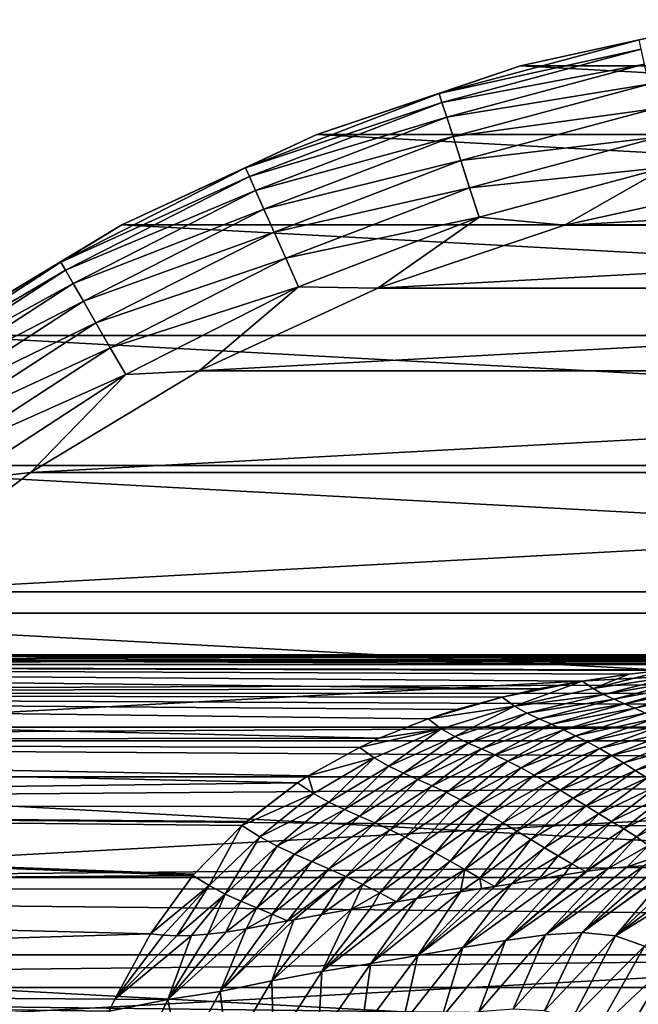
# Model space of a CAD drawing. Header units: metres. Extents: x -139 to 106, y -189 to 40.
# Tile 67 of 256: x -92 to -83, y 15 to 30. Entities that reach past the tile are written whole.
import ezdxf

# ---------------------------------------------------------------- set-up
doc = ezdxf.new("R2010")
doc.units = ezdxf.units.M
doc.layers.add('solid_153_ABGANG1_SW0003', color=7, linetype='CONTINUOUS')

msp = doc.modelspace()

# ---------------------------------------------------------------- linework, layer by layer
at = {"layer": 'solid_153_ABGANG1_SW0003'}
for points in [[(-81.353462, 29.604795, 2.537949), (-81.353523, 29.604784, -5.962051), (-84.525856, 28.906498, -5.962051)], [(-84.525848, 28.9065, 2.537949), (-81.353462, 29.604795, 2.537949), (-84.525856, 28.906498, -5.962051)], [(-84.525856, 28.906498, -5.962051), (-81.353523, 29.604784, -5.962051), (-68.474144, 28.906498, -5.962051)], [(-82.727486, 29.298002, 3.022786), (-81.353462, 29.604795, 2.537949), (-84.525848, 28.9065, 2.537949)], [(-82.727486, 29.298002, 3.022786), (-84.525848, 28.9065, 2.537949), (-85.755844, 28.486555, 3.022786)], [(-82.727486, 29.298002, 3.022786), (-85.755844, 28.486555, 3.022786), (-82.697983, 29.159203, 3.49239)], [(-85.755844, 28.486555, 3.022786), (-85.71199, 28.351601, 3.49239), (-82.697983, 29.159203, 3.49239)], [(-82.697983, 29.159203, 3.49239), (-85.71199, 28.351601, 3.49239), (-82.649979, 28.933376, 3.925242)], [(-87.604141, 27.869303, 2.537949), (-84.525848, 28.9065, 2.537949), (-87.604126, 27.869312, -5.962051)], [(-85.755844, 28.486555, 3.022786), (-84.525848, 28.9065, 2.537949), (-87.604141, 27.869303, 2.537949)], [(-84.525848, 28.9065, 2.537949), (-84.525856, 28.906498, -5.962051), (-87.604126, 27.869312, -5.962051)], [(-87.604126, 27.869312, -5.962051), (-84.525856, 28.906498, -5.962051), (-65.395874, 27.869312, -5.962051)], [(-85.71199, 28.351601, 3.49239), (-85.640648, 28.132027, 3.925242), (-82.649979, 28.933376, 3.925242)], [(-82.649979, 28.933376, 3.925242), (-85.640648, 28.132027, 3.925242), (-82.585327, 28.629213, 4.304675)], [(-84.525856, 28.906498, -5.962051), (-68.474144, 28.906498, -5.962051), (-65.395874, 27.869312, -5.962051)], [(-85.640648, 28.132027, 3.925242), (-85.544556, 27.83629, 4.304675), (-82.585327, 28.629213, 4.304675)], [(-82.585327, 28.629213, 4.304675), (-85.544556, 27.83629, 4.304675), (-82.506516, 28.258432, 4.616078)], [(-85.755844, 28.486555, 3.022786), (-87.604141, 27.869303, 2.537949), (-88.682793, 27.363003, 3.022786)], [(-85.755844, 28.486555, 3.022786), (-88.682793, 27.363003, 3.022786), (-85.71199, 28.351601, 3.49239)], [(-88.682793, 27.363003, 3.022786), (-88.625076, 27.233372, 3.49239), (-85.71199, 28.351601, 3.49239)], [(-85.71199, 28.351601, 3.49239), (-88.625076, 27.233372, 3.49239), (-85.640648, 28.132027, 3.925242)], [(-85.544556, 27.83629, 4.304675), (-85.427422, 27.475777, 4.616078), (-82.506516, 28.258432, 4.616078)], [(-82.506516, 28.258432, 4.616078), (-85.427422, 27.475777, 4.616078), (-82.41658, 27.835304, 4.84746)], [(-88.625076, 27.233372, 3.49239), (-88.531174, 27.022459, 3.925242), (-85.640648, 28.132027, 3.925242)], [(-85.640648, 28.132027, 3.925242), (-88.531174, 27.022459, 3.925242), (-85.544556, 27.83629, 4.304675)], [(-90.552254, 26.505362, 2.537949), (-87.604141, 27.869303, 2.537949), (-90.552223, 26.505377, -5.962051)], [(-88.682793, 27.363003, 3.022786), (-87.604141, 27.869303, 2.537949), (-90.552254, 26.505362, 2.537949)], [(-90.552223, 26.505377, -5.962051), (-87.604126, 27.869312, -5.962051), (-62.447777, 26.505377, -5.962051)], [(-87.604141, 27.869303, 2.537949), (-87.604126, 27.869312, -5.962051), (-90.552223, 26.505377, -5.962051)], [(-87.604126, 27.869312, -5.962051), (-65.395874, 27.869312, -5.962051), (-62.447777, 26.505377, -5.962051)], [(-88.531174, 27.022459, 3.925242), (-88.404694, 26.738386, 4.304675), (-85.544556, 27.83629, 4.304675)], [(-85.544556, 27.83629, 4.304675), (-88.404694, 26.738386, 4.304675), (-85.427422, 27.475777, 4.616078)], [(-85.427422, 27.475777, 4.616078), (-85.293747, 27.064369, 4.84746), (-82.41658, 27.835304, 4.84746)], [(-82.41658, 27.835304, 4.84746), (-85.293747, 27.064369, 4.84746), (-82.318977, 27.376127, 4.989913)], [(-88.404694, 26.738386, 4.304675), (-88.250519, 26.392092, 4.616078), (-85.427422, 27.475777, 4.616078)], [(-85.427422, 27.475777, 4.616078), (-88.250519, 26.392092, 4.616078), (-85.293747, 27.064369, 4.84746)], [(-88.682793, 27.363003, 3.022786), (-90.552254, 26.505362, 2.537949), (-91.476265, 25.939657, 3.022786)], [(-88.682793, 27.363003, 3.022786), (-91.476265, 25.939657, 3.022786), (-88.625076, 27.233372, 3.49239)], [(-85.293747, 27.064369, 4.84746), (-85.148682, 26.617908, 4.989913), (-82.318977, 27.376127, 4.989913)], [(-82.318977, 27.376127, 4.989913), (-85.148682, 26.617908, 4.989913), (-83.859184, 26.497026, 5.037949)], [(-82.318977, 27.376127, 4.989913), (-83.859184, 26.497026, 5.037949), (-80.950325, 27.137512, 5.037949)], [(-91.476265, 25.939657, 3.022786), (-91.405319, 25.816769, 3.49239), (-88.625076, 27.233372, 3.49239)], [(-88.625076, 27.233372, 3.49239), (-91.405319, 25.816769, 3.49239), (-88.531174, 27.022459, 3.925242)], [(-72.049652, 27.137508, 5.037949), (-80.950325, 27.137512, 5.037949), (-83.859184, 26.497026, 5.037949)], [(-69.140793, 26.497019, 5.037949), (-72.049652, 27.137508, 5.037949), (-83.859184, 26.497026, 5.037949)], [(-91.405319, 25.816769, 3.49239), (-91.289879, 25.616827, 3.925242), (-88.531174, 27.022459, 3.925242)], [(-88.531174, 27.022459, 3.925242), (-91.289879, 25.616827, 3.925242), (-88.404694, 26.738386, 4.304675)], [(-88.250519, 26.392092, 4.616078), (-88.07457, 25.996912, 4.84746), (-85.293747, 27.064369, 4.84746)], [(-85.293747, 27.064369, 4.84746), (-88.07457, 25.996912, 4.84746), (-85.148682, 26.617908, 4.989913)], [(-91.289879, 25.616827, 3.925242), (-91.134407, 25.34753, 4.304675), (-88.404694, 26.738386, 4.304675)], [(-88.404694, 26.738386, 4.304675), (-91.134407, 25.34753, 4.304675), (-88.250519, 26.392092, 4.616078)], [(-93.335617, 24.830662, -5.962051), (-90.552223, 26.505377, -5.962051), (-59.664379, 24.830662, -5.962051)], [(-90.552254, 26.505362, 2.537949), (-90.552223, 26.505377, -5.962051), (-93.335617, 24.830662, -5.962051)], [(-93.335609, 24.830671, 2.537949), (-90.552254, 26.505362, 2.537949), (-93.335617, 24.830662, -5.962051)], [(-91.476265, 25.939657, 3.022786), (-90.552254, 26.505362, 2.537949), (-93.335609, 24.830671, 2.537949)], [(-90.552223, 26.505377, -5.962051), (-62.447777, 26.505377, -5.962051), (-59.664379, 24.830662, -5.962051)], [(-88.07457, 25.996912, 4.84746), (-87.883636, 25.56806, 4.989913), (-85.148682, 26.617908, 4.989913)], [(-85.148682, 26.617908, 4.989913), (-87.883636, 25.56806, 4.989913), (-86.681709, 25.545698, 5.037949)], [(-85.148682, 26.617908, 4.989913), (-86.681709, 25.545698, 5.037949), (-83.859184, 26.497026, 5.037949)], [(-91.134407, 25.34753, 4.304675), (-90.94487, 25.019251, 4.616078), (-88.250519, 26.392092, 4.616078)], [(-88.250519, 26.392092, 4.616078), (-90.94487, 25.019251, 4.616078), (-88.07457, 25.996912, 4.84746)], [(-69.140793, 26.497019, 5.037949), (-83.859184, 26.497026, 5.037949), (-86.681709, 25.545698, 5.037949)], [(-66.318268, 25.545689, 5.037949), (-69.140793, 26.497019, 5.037949), (-86.681709, 25.545698, 5.037949)], [(-91.476265, 25.939657, 3.022786), (-93.335609, 24.830671, 2.537949), (-94.105659, 24.232111, 3.022786)], [(-91.476265, 25.939657, 3.022786), (-94.105659, 24.232111, 3.022786), (-91.405319, 25.816769, 3.49239)], [(-90.94487, 25.019251, 4.616078), (-90.728584, 24.644625, 4.84746), (-88.07457, 25.996912, 4.84746)], [(-88.07457, 25.996912, 4.84746), (-90.728584, 24.644625, 4.84746), (-87.883636, 25.56806, 4.989913)], [(-94.105659, 24.232111, 3.022786), (-94.022255, 24.117311, 3.49239), (-91.405319, 25.816769, 3.49239)], [(-91.405319, 25.816769, 3.49239), (-94.022255, 24.117311, 3.49239), (-91.289879, 25.616827, 3.925242)], [(-94.022255, 24.117311, 3.49239), (-93.886551, 23.930532, 3.925242), (-91.289879, 25.616827, 3.925242)], [(-91.289879, 25.616827, 3.925242), (-93.886551, 23.930532, 3.925242), (-91.134407, 25.34753, 4.304675)], [(-90.728584, 24.644625, 4.84746), (-90.493866, 24.238081, 4.989913), (-87.883636, 25.56806, 4.989913)], [(-87.883636, 25.56806, 4.989913), (-90.493866, 24.238081, 4.989913), (-89.384796, 24.294691, 5.037949)], [(-87.883636, 25.56806, 4.989913), (-89.384796, 24.294691, 5.037949), (-86.681709, 25.545698, 5.037949)], [(-66.318268, 25.545689, 5.037949), (-86.681709, 25.545698, 5.037949), (-89.384796, 24.294691, 5.037949)], [(-63.615181, 24.294678, 5.037949), (-66.318268, 25.545689, 5.037949), (-89.384796, 24.294691, 5.037949)], [(-93.886551, 23.930532, 3.925242), (-93.703773, 23.678963, 4.304675), (-91.134407, 25.34753, 4.304675)], [(-91.134407, 25.34753, 4.304675), (-93.703773, 23.678963, 4.304675), (-90.94487, 25.019251, 4.616078)], [(-93.703773, 23.678963, 4.304675), (-93.480965, 23.372292, 4.616078), (-90.94487, 25.019251, 4.616078)], [(-90.94487, 25.019251, 4.616078), (-93.480965, 23.372292, 4.616078), (-90.728584, 24.644625, 4.84746)], [(-95.921646, 22.864807, -5.962051), (-93.335617, 24.830662, -5.962051), (-57.07835, 22.864807, -5.962051)], [(-93.335617, 24.830662, -5.962051), (-59.664379, 24.830662, -5.962051), (-57.07835, 22.864807, -5.962051)], [(-93.480965, 23.372292, 4.616078), (-93.2267, 23.022327, 4.84746), (-90.728584, 24.644625, 4.84746)], [(-90.728584, 24.644625, 4.84746), (-93.2267, 23.022327, 4.84746), (-90.493866, 24.238081, 4.989913)], [(-63.615181, 24.294678, 5.037949), (-89.384796, 24.294691, 5.037949), (-91.936729, 22.758677, 5.037949)], [(-90.493866, 24.238081, 4.989913), (-91.936729, 22.758677, 5.037949), (-89.384796, 24.294691, 5.037949)], [(-61.063248, 22.758661, 5.037949), (-63.615181, 24.294678, 5.037949), (-91.936729, 22.758677, 5.037949)], [(-93.2267, 23.022327, 4.84746), (-92.950775, 22.642546, 4.989913), (-90.493866, 24.238081, 4.989913)], [(-90.493866, 24.238081, 4.989913), (-92.950775, 22.642546, 4.989913), (-91.936729, 22.758677, 5.037949)], [(-98.27993, 20.630913, -5.962051), (-95.921646, 22.864807, -5.962051), (-54.72007, 20.630913, -5.962051)], [(-95.921646, 22.864807, -5.962051), (-57.07835, 22.864807, -5.962051), (-54.72007, 20.630913, -5.962051)], [(-61.063248, 22.758661, 5.037949), (-91.936729, 22.758677, 5.037949), (-94.307564, 20.955683, 5.037949)], [(-92.950775, 22.642546, 4.989913), (-94.307564, 20.955683, 5.037949), (-91.936729, 22.758677, 5.037949)], [(-58.692417, 20.955666, 5.037949), (-61.063248, 22.758661, 5.037949), (-94.307564, 20.955683, 5.037949)], [(-58.692417, 20.955666, 5.037949), (-94.307564, 20.955683, 5.037949), (-96.469521, 18.906826, 5.037949)], [(-56.530457, 18.906807, 5.037949), (-58.692417, 20.955666, 5.037949), (-96.469521, 18.906826, 5.037949)], [(-100.382797, 18.155224, -5.962051), (-98.27993, 20.630913, -5.962051), (-52.617207, 18.155224, -5.962051)], [(-98.27993, 20.630913, -5.962051), (-54.72007, 20.630913, -5.962051), (-52.617207, 18.155224, -5.962051)], [(-116.999969, 19.854172, 78.473495), (-47.66711, 19.999994, 76.062981), (-62.083179, 19.999994, 76.062943)], [(-47.66711, 19.964281, 77.257454), (-47.66711, 19.999994, 76.062981), (-116.999969, 19.854172, 78.473495)], [(-116.999969, 19.854172, 78.473495), (-62.083179, 19.999994, 76.062943), (-76.500114, 19.999994, 76.063034)], [(-116.999969, 19.999994, 76.062767), (-76.500114, 19.999994, 76.063034), (-78.09391, 19.988132, 75.374069)], [(-116.999969, 19.999994, 76.062767), (-116.999969, 19.854172, 78.473495), (-76.500114, 19.999994, 76.063034)], [(-116.999969, 19.999994, 76.062767), (-78.09391, 19.988132, 75.374069), (-79.270912, 19.961172, 74.81723)], [(-116.999969, 19.999994, 76.062767), (-79.270912, 19.961172, 74.81723), (-79.493187, 19.95392, 74.706001)], [(-116.999969, 19.999994, 76.062767), (-79.493187, 19.95392, 74.706001), (-80.940079, 19.885185, 73.922867)], [(-116.999969, 19.999994, 76.062767), (-80.940079, 19.885185, 73.922867), (-81.287941, 19.861908, 73.716621)], [(-116.999969, 19.854172, 73.652031), (-116.999969, 19.999994, 76.062767), (-81.287941, 19.861908, 73.716621)], [(-47.66711, 19.856104, 78.457535), (-47.66711, 19.964281, 77.257454), (-116.999969, 19.854172, 78.473495)], [(-116.999969, 19.854172, 73.652031), (-81.287941, 19.861908, 73.716621), (-82.304886, 19.773722, 73.06282)], [(-47.66711, 19.674835, 79.65451), (-47.66711, 19.856104, 78.457535), (-116.999969, 19.854172, 78.473495)], [(-116.999969, 19.854172, 73.652031), (-82.304886, 19.773722, 73.06282), (-82.88195, 19.70742, 72.654343)], [(-116.999969, 19.854172, 73.652031), (-82.88195, 19.70742, 72.654343), (-83.592972, 19.605242, 72.108742)], [(-116.999969, 19.854172, 73.652031), (-83.592972, 19.605242, 72.108742), (-84.254639, 19.485229, 71.554375)], [(-116.999969, 19.418831, 71.276451), (-116.999969, 19.854172, 73.652031), (-84.254639, 19.485229, 71.554375)], [(-47.66711, 19.674835, 79.65451), (-116.999969, 19.854172, 78.473495), (-116.999969, 19.418831, 80.849075)], [(-47.66711, 19.42107, 80.839981), (-47.66711, 19.674835, 79.65451), (-116.999969, 19.418831, 80.849075)], [(-83.425232, 19.492002, 71.485916), (-83.592972, 19.605242, 72.108742), (-82.88195, 19.70742, 72.654343)], [(-83.425232, 19.492002, 71.485916), (-82.304886, 19.773722, 73.06282), (-82.152893, 19.686094, 72.403473)], [(-83.425232, 19.492002, 71.485916), (-82.88195, 19.70742, 72.654343), (-82.304886, 19.773722, 73.06282)], [(-83.266693, 19.403187, 70.851601), (-83.425232, 19.492002, 71.485916), (-82.152893, 19.686094, 72.403473)], [(-83.266693, 19.403187, 70.851601), (-82.152893, 19.686094, 72.403473), (-82.022797, 19.616837, 71.724045)], [(-84.801949, 19.363527, 71.057411), (-84.254639, 19.485229, 71.554375), (-83.592972, 19.605242, 72.108742)], [(-84.614403, 19.227663, 70.470345), (-84.801949, 19.363527, 71.057411), (-83.592972, 19.605242, 72.108742)], [(-84.614403, 19.227663, 70.470345), (-83.592972, 19.605242, 72.108742), (-83.425232, 19.492002, 71.485916)], [(-83.108894, 19.329605, 70.212791), (-83.266693, 19.403187, 70.851601), (-82.022797, 19.616837, 71.724045)], [(-83.108894, 19.329605, 70.212791), (-82.022797, 19.616837, 71.724045), (-81.893295, 19.560175, 71.04158)], [(-82.951851, 19.262575, 69.570244), (-83.108894, 19.329605, 70.212791), (-81.893295, 19.560175, 71.04158)], [(-82.951851, 19.262575, 69.570244), (-81.893295, 19.560175, 71.04158), (-81.764412, 19.508404, 70.356422)], [(-82.795578, 19.193621, 68.924706), (-82.951851, 19.262575, 69.570244), (-81.764412, 19.508404, 70.356422)], [(-82.795578, 19.193621, 68.924706), (-81.764412, 19.508404, 70.356422), (-81.636192, 19.454031, 69.668915)], [(-116.999969, 19.418831, 71.276451), (-84.254639, 19.485229, 71.554375), (-84.801949, 19.363527, 71.057411)], [(-47.66711, 19.096302, 82.006752), (-47.66711, 19.42107, 80.839981), (-116.999969, 19.418831, 80.849075)], [(-116.999969, 19.418831, 71.276451), (-84.801949, 19.363527, 71.057411), (-85.493858, 19.17415, 70.374908)], [(-116.999969, 19.418831, 71.276451), (-85.493858, 19.17415, 70.374908), (-85.92231, 19.033472, 69.920563)], [(-116.999969, 19.418831, 71.276451), (-85.92231, 19.033472, 69.920563), (-86.663452, 18.739361, 69.074478)], [(-116.999969, 18.700319, 68.970673), (-116.999969, 19.418831, 71.276451), (-86.663452, 18.739361, 69.074478)], [(-47.66711, 19.096302, 82.006752), (-116.999969, 19.418831, 80.849075), (-116.999969, 18.700319, 83.154861)], [(-85.92231, 19.033472, 69.920563), (-84.801949, 19.363527, 71.057411), (-84.614403, 19.227663, 70.470345)], [(-85.92231, 19.033472, 69.920563), (-85.493858, 19.17415, 70.374908), (-84.801949, 19.363527, 71.057411)], [(-84.614403, 19.227663, 70.470345), (-83.425232, 19.492002, 71.485916), (-83.266693, 19.403187, 70.851601)], [(-84.427696, 19.121075, 69.877739), (-84.614403, 19.227663, 70.470345), (-83.266693, 19.403187, 70.851601)], [(-84.427696, 19.121075, 69.877739), (-83.266693, 19.403187, 70.851601), (-83.108894, 19.329605, 70.212791)], [(-82.64006, 19.118708, 68.276611), (-82.795578, 19.193621, 68.924706), (-81.636192, 19.454031, 69.668915)], [(-85.722908, 18.885023, 69.400261), (-85.92231, 19.033472, 69.920563), (-84.614403, 19.227663, 70.470345)], [(-85.518875, 18.76722, 68.876595), (-85.722908, 18.885023, 69.400261), (-84.614403, 19.227663, 70.470345)], [(-85.518875, 18.76722, 68.876595), (-84.614403, 19.227663, 70.470345), (-84.427696, 19.121075, 69.877739)], [(-84.241966, 19.032177, 69.278717), (-84.427696, 19.121075, 69.877739), (-83.108894, 19.329605, 70.212791)], [(-84.241966, 19.032177, 69.278717), (-83.108894, 19.329605, 70.212791), (-82.951851, 19.262575, 69.570244)], [(-84.05719, 18.951078, 68.674652), (-84.241966, 19.032177, 69.278717), (-82.951851, 19.262575, 69.570244)], [(-84.05719, 18.951078, 68.674652), (-82.951851, 19.262575, 69.570244), (-82.795578, 19.193621, 68.924706)], [(-47.66711, 18.702213, 83.149872), (-47.66711, 19.096302, 82.006752), (-116.999969, 18.700319, 83.154861)], [(-85.316078, 18.668339, 68.344803), (-85.518875, 18.76722, 68.876595), (-84.427696, 19.121075, 69.877739)], [(-85.316078, 18.668339, 68.344803), (-84.427696, 19.121075, 69.877739), (-84.241966, 19.032177, 69.278717)], [(-83.873337, 18.868166, 68.066864), (-84.05719, 18.951078, 68.674652), (-82.795578, 19.193621, 68.924706)], [(-83.873337, 18.868166, 68.066864), (-82.795578, 19.193621, 68.924706), (-82.64006, 19.118708, 68.276611)], [(-83.690353, 18.779011, 67.456078), (-83.873337, 18.868166, 68.066864), (-82.64006, 19.118708, 68.276611)], [(-83.690353, 18.779011, 67.456078), (-82.64006, 19.118708, 68.276611), (-82.485268, 19.038084, 67.626106)], [(-56.530457, 18.906807, 5.037949), (-96.469521, 18.906826, 5.037949), (-98.397163, 16.63623, 5.037949)], [(-54.602818, 16.636209, 5.037949), (-56.530457, 18.906807, 5.037949), (-98.397163, 16.63623, 5.037949)], [(-86.663452, 18.739361, 69.074478), (-85.92231, 19.033472, 69.920563), (-85.722908, 18.885023, 69.400261)], [(-85.114403, 18.578711, 67.80674), (-85.316078, 18.668339, 68.344803), (-84.241966, 19.032177, 69.278717)], [(-85.114403, 18.578711, 67.80674), (-84.241966, 19.032177, 69.278717), (-84.05719, 18.951078, 68.674652)], [(-84.913742, 18.488754, 67.264282), (-85.114403, 18.578711, 67.80674), (-84.05719, 18.951078, 68.674652)], [(-84.913742, 18.488754, 67.264282), (-84.05719, 18.951078, 68.674652), (-83.873337, 18.868166, 68.066864)], [(-83.508202, 18.683874, 66.842453), (-83.690353, 18.779011, 67.456078), (-82.485268, 19.038084, 67.626106)], [(-83.508202, 18.683874, 66.842453), (-82.485268, 19.038084, 67.626106), (-82.331177, 18.952171, 66.97332)], [(-83.326843, 18.583185, 66.226158), (-83.508202, 18.683874, 66.842453), (-82.331177, 18.952171, 66.97332)], [(-83.326843, 18.583185, 66.226158), (-82.331177, 18.952171, 66.97332), (-82.177742, 18.861389, 66.318382)], [(-86.959366, 18.601179, 68.714577), (-86.663452, 18.739361, 69.074478), (-85.722908, 18.885023, 69.400261)], [(-86.736168, 18.445501, 68.265274), (-86.959366, 18.601179, 68.714577), (-85.722908, 18.885023, 69.400261)], [(-86.515221, 18.318901, 67.801651), (-86.736168, 18.445501, 68.265274), (-85.722908, 18.885023, 69.400261)], [(-86.515221, 18.318901, 67.801651), (-85.722908, 18.885023, 69.400261), (-85.518875, 18.76722, 68.876595)], [(-86.295891, 18.212204, 67.32785), (-86.515221, 18.318901, 67.801651), (-85.518875, 18.76722, 68.876595)], [(-86.295891, 18.212204, 67.32785), (-85.518875, 18.76722, 68.876595), (-85.316078, 18.668339, 68.344803)], [(-84.714005, 18.392946, 66.718597), (-84.913742, 18.488754, 67.264282), (-83.873337, 18.868166, 68.066864)], [(-84.714005, 18.392946, 66.718597), (-83.873337, 18.868166, 68.066864), (-83.690353, 18.779011, 67.456078)], [(-84.515144, 18.291309, 66.169899), (-84.714005, 18.392946, 66.718597), (-83.690353, 18.779011, 67.456078)], [(-84.515144, 18.291309, 66.169899), (-83.690353, 18.779011, 67.456078), (-83.508202, 18.683874, 66.842453)], [(-83.146233, 18.477373, 65.607338), (-83.326843, 18.583185, 66.226158), (-82.177742, 18.861389, 66.318382)], [(-83.146233, 18.477373, 65.607338), (-82.177742, 18.861389, 66.318382), (-82.024963, 18.766411, 65.661263)], [(-82.96637, 18.367224, 64.985931), (-83.146233, 18.477373, 65.607338), (-82.024963, 18.766411, 65.661263)], [(-82.96637, 18.367224, 64.985931), (-82.024963, 18.766411, 65.661263), (-81.872986, 18.668829, 65.001312)], [(-116.999969, 18.700319, 68.970673), (-86.663452, 18.739361, 69.074478), (-86.959366, 18.601179, 68.714577)], [(-47.66711, 18.240492, 84.265465), (-47.66711, 18.702213, 83.149872), (-116.999969, 18.700319, 83.154861)], [(-116.999969, 18.700319, 68.970673), (-86.959366, 18.601179, 68.714577), (-87.734787, 18.170904, 67.707047)], [(-116.999969, 18.700319, 68.970673), (-87.734787, 18.170904, 67.707047), (-87.896988, 18.066349, 67.48333)], [(-116.999969, 17.709116, 66.768303), (-116.999969, 18.700319, 68.970673), (-87.896988, 18.066349, 67.48333)], [(-47.66711, 18.240492, 84.265465), (-116.999969, 18.700319, 83.154861), (-116.999969, 17.709116, 85.357224)], [(-86.07795, 18.115732, 66.846352), (-86.295891, 18.212204, 67.32785), (-85.316078, 18.668339, 68.344803)], [(-86.07795, 18.115732, 66.846352), (-85.316078, 18.668339, 68.344803), (-85.114403, 18.578711, 67.80674)], [(-84.317108, 18.184263, 65.618362), (-84.515144, 18.291309, 66.169899), (-83.508202, 18.683874, 66.842453)], [(-84.317108, 18.184263, 65.618362), (-83.508202, 18.683874, 66.842453), (-83.326843, 18.583185, 66.226158)], [(-82.787437, 18.254622, 64.361191), (-82.96637, 18.367224, 64.985931), (-81.872986, 18.668829, 65.001312)], [(-82.787437, 18.254622, 64.361191), (-81.872986, 18.668829, 65.001312), (-81.721947, 18.570448, 64.337753)], [(-87.734787, 18.170904, 67.707047), (-86.959366, 18.601179, 68.714577), (-86.736168, 18.445501, 68.265274)], [(-85.86116, 18.019844, 66.35965), (-86.07795, 18.115732, 66.846352), (-85.114403, 18.578711, 67.80674)], [(-85.86116, 18.019844, 66.35965), (-85.114403, 18.578711, 67.80674), (-84.913742, 18.488754, 67.264282)], [(-85.645363, 17.918358, 65.869408), (-85.86116, 18.019844, 66.35965), (-84.913742, 18.488754, 67.264282)], [(-85.645363, 17.918358, 65.869408), (-84.913742, 18.488754, 67.264282), (-84.714005, 18.392946, 66.718597)], [(-84.119858, 18.072231, 65.06414), (-84.317108, 18.184263, 65.618362), (-83.326843, 18.583185, 66.226158)], [(-84.119858, 18.072231, 65.06414), (-83.326843, 18.583185, 66.226158), (-83.146233, 18.477373, 65.607338)], [(-83.923347, 17.955757, 64.507324), (-84.119858, 18.072231, 65.06414), (-83.146233, 18.477373, 65.607338)], [(-83.923347, 17.955757, 64.507324), (-83.146233, 18.477373, 65.607338), (-82.96637, 18.367224, 64.985931)], [(-82.609619, 18.141661, 63.732243), (-82.787437, 18.254622, 64.361191), (-81.721947, 18.570448, 64.337753)], [(-87.657028, 17.905008, 67.097107), (-87.734787, 18.170904, 67.707047), (-86.736168, 18.445501, 68.265274)], [(-87.421646, 17.772718, 66.692024), (-87.657028, 17.905008, 67.097107), (-86.736168, 18.445501, 68.265274)], [(-87.421646, 17.772718, 66.692024), (-86.736168, 18.445501, 68.265274), (-86.515221, 18.318901, 67.801651)], [(-87.188324, 17.660793, 66.274689), (-87.421646, 17.772718, 66.692024), (-86.515221, 18.318901, 67.801651)], [(-87.188324, 17.660793, 66.274689), (-86.515221, 18.318901, 67.801651), (-86.295891, 18.212204, 67.32785)], [(-85.430481, 17.811111, 65.375954), (-85.645363, 17.918358, 65.869408), (-84.714005, 18.392946, 66.718597)], [(-85.430481, 17.811111, 65.375954), (-84.714005, 18.392946, 66.718597), (-84.515144, 18.291309, 66.169899)], [(-83.72773, 17.83639, 63.94735), (-83.923347, 17.955757, 64.507324), (-82.96637, 18.367224, 64.985931)], [(-83.72773, 17.83639, 63.94735), (-82.96637, 18.367224, 64.985931), (-82.787437, 18.254622, 64.361191)], [(-47.66711, 17.71257, 85.350639), (-47.66711, 18.240492, 84.265465), (-116.999969, 17.709116, 85.357224)], [(-87.657028, 17.905008, 67.097107), (-87.896988, 18.066349, 67.48333), (-87.734787, 18.170904, 67.707047)], [(-86.956688, 17.55975, 65.848183), (-87.188324, 17.660793, 66.274689), (-86.295891, 18.212204, 67.32785)], [(-86.956688, 17.55975, 65.848183), (-86.295891, 18.212204, 67.32785), (-86.07795, 18.115732, 66.846352)], [(-85.216484, 17.698542, 64.879456), (-85.430481, 17.811111, 65.375954), (-84.515144, 18.291309, 66.169899)], [(-85.216484, 17.698542, 64.879456), (-84.515144, 18.291309, 66.169899), (-84.317108, 18.184263, 65.618362)], [(-85.003296, 17.581081, 64.380089), (-85.216484, 17.698542, 64.879456), (-84.317108, 18.184263, 65.618362)], [(-85.003296, 17.581081, 64.380089), (-84.317108, 18.184263, 65.618362), (-84.119858, 18.072231, 65.06414)], [(-83.533218, 17.716175, 63.383377), (-83.72773, 17.83639, 63.94735), (-82.787437, 18.254622, 64.361191)], [(-83.533218, 17.716175, 63.383377), (-82.787437, 18.254622, 64.361191), (-82.609619, 18.141661, 63.732243)], [(-116.999969, 17.709116, 66.768303), (-87.896988, 18.066349, 67.48333), (-88.666748, 17.483719, 66.350952)], [(-102.205688, 15.466664, -5.962051), (-100.382797, 18.155224, -5.962051), (-50.794312, 15.466664, -5.962051)], [(-100.382797, 18.155224, -5.962051), (-52.617207, 18.155224, -5.962051), (-50.794312, 15.466664, -5.962051)], [(-88.736656, 17.422569, 66.241676), (-87.896988, 18.066349, 67.48333), (-87.657028, 17.905008, 67.097107)], [(-88.736656, 17.422569, 66.241676), (-88.666748, 17.483719, 66.350952), (-87.896988, 18.066349, 67.48333)], [(-86.726372, 17.460115, 65.415573), (-86.956688, 17.55975, 65.848183), (-86.07795, 18.115732, 66.846352)], [(-86.726372, 17.460115, 65.415573), (-86.07795, 18.115732, 66.846352), (-85.86116, 18.019844, 66.35965)], [(-86.497093, 17.355238, 64.979118), (-86.726372, 17.460115, 65.415573), (-85.86116, 18.019844, 66.35965)], [(-86.497093, 17.355238, 64.979118), (-85.86116, 18.019844, 66.35965), (-85.645363, 17.918358, 65.869408)], [(-84.790886, 17.459225, 63.877991), (-85.003296, 17.581081, 64.380089), (-84.119858, 18.072231, 65.06414)], [(-84.790886, 17.459225, 63.877991), (-84.119858, 18.072231, 65.06414), (-83.923347, 17.955757, 64.507324)], [(-83.340034, 17.59716, 62.814537), (-83.533218, 17.716175, 63.383377), (-82.609619, 18.141661, 63.732243)], [(-83.340034, 17.59716, 62.814537), (-82.609619, 18.141661, 63.732243), (-82.433128, 18.030436, 63.098217)], [(-83.148399, 17.481386, 62.239979), (-83.340034, 17.59716, 62.814537), (-82.433128, 18.030436, 63.098217)], [(-83.148399, 17.481386, 62.239979), (-82.433128, 18.030436, 63.098217), (-82.258171, 17.922577, 62.458366)], [(-88.467453, 17.248995, 65.888596), (-88.736656, 17.422569, 66.241676), (-87.657028, 17.905008, 67.097107)], [(-88.467453, 17.248995, 65.888596), (-87.657028, 17.905008, 67.097107), (-87.421646, 17.772718, 66.692024)], [(-86.268768, 17.244724, 64.539253), (-86.497093, 17.355238, 64.979118), (-85.645363, 17.918358, 65.869408)], [(-86.268768, 17.244724, 64.539253), (-85.645363, 17.918358, 65.869408), (-85.430481, 17.811111, 65.375954)], [(-84.579369, 17.334299, 63.372746), (-84.790886, 17.459225, 63.877991), (-83.923347, 17.955757, 64.507324)], [(-84.579369, 17.334299, 63.372746), (-83.923347, 17.955757, 64.507324), (-83.72773, 17.83639, 63.94735)], [(-82.958618, 17.368355, 61.659538), (-83.148399, 17.481386, 62.239979), (-82.258171, 17.922577, 62.458366)], [(-82.958618, 17.368355, 61.659538), (-82.258171, 17.922577, 62.458366), (-82.085152, 17.813499, 61.813702)], [(-88.20266, 17.107416, 65.513809), (-88.467453, 17.248995, 65.888596), (-87.421646, 17.772718, 66.692024)], [(-88.20266, 17.107416, 65.513809), (-87.421646, 17.772718, 66.692024), (-87.188324, 17.660793, 66.274689)], [(-86.041336, 17.129025, 64.096146), (-86.268768, 17.244724, 64.539253), (-85.430481, 17.811111, 65.375954)], [(-86.041336, 17.129025, 64.096146), (-85.430481, 17.811111, 65.375954), (-85.216484, 17.698542, 64.879456)], [(-84.36898, 17.208317, 62.863487), (-84.579369, 17.334299, 63.372746), (-83.72773, 17.83639, 63.94735)], [(-84.36898, 17.208317, 62.863487), (-83.72773, 17.83639, 63.94735), (-83.533218, 17.716175, 63.383377)], [(-84.159966, 17.083309, 62.349331), (-84.36898, 17.208317, 62.863487), (-83.533218, 17.716175, 63.383377)], [(-84.159966, 17.083309, 62.349331), (-83.533218, 17.716175, 63.383377), (-83.340034, 17.59716, 62.814537)], [(-82.771217, 17.250891, 61.074776), (-82.958618, 17.368355, 61.659538), (-82.085152, 17.813499, 61.813702)], [(-82.771217, 17.250891, 61.074776), (-82.085152, 17.813499, 61.813702), (-81.914543, 17.691946, 61.166355)], [(-47.66711, 17.119562, 86.403), (-47.66711, 17.71257, 85.350639), (-116.999969, 17.709116, 85.357224)], [(-116.999969, 17.709116, 66.768303), (-88.666748, 17.483719, 66.350952), (-88.736656, 17.422569, 66.241676)], [(-116.999969, 17.709116, 66.768303), (-88.736656, 17.422569, 66.241676), (-89.45826, 16.687263, 65.038475)], [(-116.999969, 17.709116, 66.768303), (-89.45826, 16.687263, 65.038475), (-89.47905, 16.66279, 65.001518)], [(-116.999969, 16.459673, 64.701477), (-116.999969, 17.709116, 66.768303), (-89.47905, 16.66279, 65.001518)], [(-47.66711, 17.119562, 86.403), (-116.999969, 17.709116, 85.357224), (-116.999969, 16.459673, 87.424057)], [(-87.940613, 16.987291, 65.123405), (-88.20266, 17.107416, 65.513809), (-87.188324, 17.660793, 66.274689)], [(-87.940613, 16.987291, 65.123405), (-87.188324, 17.660793, 66.274689), (-86.956688, 17.55975, 65.848183)], [(-85.814751, 17.008593, 63.649975), (-86.041336, 17.129025, 64.096146), (-85.216484, 17.698542, 64.879456)], [(-85.814751, 17.008593, 63.649975), (-85.216484, 17.698542, 64.879456), (-85.003296, 17.581081, 64.380089)], [(-85.588959, 16.883894, 63.200916), (-85.814751, 17.008593, 63.649975), (-85.003296, 17.581081, 64.380089)], [(-85.588959, 16.883894, 63.200916), (-85.003296, 17.581081, 64.380089), (-84.790886, 17.459225, 63.877991)], [(-83.952583, 16.961304, 61.829395), (-84.159966, 17.083309, 62.349331), (-83.340034, 17.59716, 62.814537)], [(-83.952583, 16.961304, 61.829395), (-83.340034, 17.59716, 62.814537), (-83.148399, 17.481386, 62.239979)], [(-82.586723, 17.120056, 60.487392), (-82.771217, 17.250891, 61.074776), (-81.914543, 17.691946, 61.166355)], [(-89.47905, 16.66279, 65.001518), (-89.45826, 16.687263, 65.038475), (-88.736656, 17.422569, 66.241676)], [(-89.233681, 16.512203, 64.744873), (-89.47905, 16.66279, 65.001518), (-88.736656, 17.422569, 66.241676)], [(-89.233681, 16.512203, 64.744873), (-88.736656, 17.422569, 66.241676), (-88.467453, 17.248995, 65.888596)], [(-87.680702, 16.877581, 64.721794), (-87.940613, 16.987291, 65.123405), (-86.956688, 17.55975, 65.848183)], [(-87.680702, 16.877581, 64.721794), (-86.956688, 17.55975, 65.848183), (-86.726372, 17.460115, 65.415573)], [(-87.422318, 16.767403, 64.313332), (-87.680702, 16.877581, 64.721794), (-86.726372, 17.460115, 65.415573)], [(-87.422318, 16.767403, 64.313332), (-86.726372, 17.460115, 65.415573), (-86.497093, 17.355238, 64.979118)], [(-85.364037, 16.756037, 62.74868), (-85.588959, 16.883894, 63.200916), (-84.790886, 17.459225, 63.877991)], [(-85.364037, 16.756037, 62.74868), (-84.790886, 17.459225, 63.877991), (-84.579369, 17.334299, 63.372746)], [(-83.747101, 16.843323, 61.303066), (-83.952583, 16.961304, 61.829395), (-83.148399, 17.481386, 62.239979)], [(-83.747101, 16.843323, 61.303066), (-83.148399, 17.481386, 62.239979), (-82.958618, 17.368355, 61.659538)], [(-87.165092, 16.65098, 63.900501), (-87.422318, 16.767403, 64.313332), (-86.497093, 17.355238, 64.979118)], [(-87.165092, 16.65098, 63.900501), (-86.497093, 17.355238, 64.979118), (-86.268768, 17.244724, 64.539253)], [(-85.140236, 16.626942, 62.2924), (-85.364037, 16.756037, 62.74868), (-84.579369, 17.334299, 63.372746)], [(-85.140236, 16.626942, 62.2924), (-84.579369, 17.334299, 63.372746), (-84.36898, 17.208317, 62.863487)], [(-83.543037, 16.724642, 60.770504), (-83.747101, 16.843323, 61.303066), (-82.958618, 17.368355, 61.659538)], [(-83.543037, 16.724642, 60.770504), (-82.958618, 17.368355, 61.659538), (-82.771217, 17.250891, 61.074776)], [(-88.991585, 16.385017, 64.470543), (-89.233681, 16.512203, 64.744873), (-88.467453, 17.248995, 65.888596)], [(-88.991585, 16.385017, 64.470543), (-88.467453, 17.248995, 65.888596), (-88.20266, 17.107416, 65.513809)], [(-86.908943, 16.528547, 63.483631), (-87.165092, 16.65098, 63.900501), (-86.268768, 17.244724, 64.539253)], [(-86.908943, 16.528547, 63.483631), (-86.268768, 17.244724, 64.539253), (-86.041336, 17.129025, 64.096146)], [(-86.653778, 16.400684, 63.062916), (-86.908943, 16.528547, 63.483631), (-86.041336, 17.129025, 64.096146)], [(-86.653778, 16.400684, 63.062916), (-86.041336, 17.129025, 64.096146), (-85.814751, 17.008593, 63.649975)], [(-84.913742, 16.498825, 61.827713), (-85.140236, 16.626942, 62.2924), (-84.36898, 17.208317, 62.863487)], [(-84.913742, 16.498825, 61.827713), (-84.36898, 17.208317, 62.863487), (-84.159966, 17.083309, 62.349331)], [(-83.51368, 16.729038, 60.743416), (-83.543037, 16.724642, 60.770504), (-82.771217, 17.250891, 61.074776)], [(-83.196304, 16.771654, 60.436691), (-83.51368, 16.729038, 60.743416), (-82.771217, 17.250891, 61.074776)], [(-83.196304, 16.771654, 60.436691), (-82.771217, 17.250891, 61.074776), (-82.586723, 17.120056, 60.487392)], [(-47.66711, 16.462479, 87.419991), (-47.66711, 17.119562, 86.403), (-116.999969, 16.459673, 87.424057)], [(-88.751984, 16.274916, 64.182091), (-88.991585, 16.385017, 64.470543), (-88.20266, 17.107416, 65.513809)], [(-88.751984, 16.274916, 64.182091), (-88.20266, 17.107416, 65.513809), (-87.940613, 16.987291, 65.123405)], [(-88.514374, 16.175169, 63.882801), (-88.751984, 16.274916, 64.182091), (-87.940613, 16.987291, 65.123405)], [(-88.514374, 16.175169, 63.882801), (-87.940613, 16.987291, 65.123405), (-87.680702, 16.877581, 64.721794)], [(-86.399902, 16.267748, 62.638409), (-86.653778, 16.400684, 63.062916), (-85.814751, 17.008593, 63.649975)], [(-86.399902, 16.267748, 62.638409), (-85.814751, 17.008593, 63.649975), (-85.588959, 16.883894, 63.200916)], [(-84.659744, 16.539598, 61.658916), (-84.913742, 16.498825, 61.827713), (-84.159966, 17.083309, 62.349331)], [(-84.659744, 16.539598, 61.658916), (-84.159966, 17.083309, 62.349331), (-83.952583, 16.961304, 61.829395)], [(-82.912575, 16.798559, 60.139091), (-83.196304, 16.771654, 60.436691), (-82.586723, 17.120056, 60.487392)], [(-82.912575, 16.798559, 60.139091), (-82.586723, 17.120056, 60.487392), (-82.405663, 16.967651, 59.898991)], [(-88.278275, 16.07905, 63.575947), (-88.514374, 16.175169, 63.882801), (-87.680702, 16.877581, 64.721794)], [(-88.278275, 16.07905, 63.575947), (-87.680702, 16.877581, 64.721794), (-87.422318, 16.767403, 64.313332)], [(-86.098763, 16.315252, 62.495125), (-86.399902, 16.267748, 62.638409), (-85.588959, 16.883894, 63.200916)], [(-86.098763, 16.315252, 62.495125), (-85.588959, 16.883894, 63.200916), (-85.364037, 16.756037, 62.74868)], [(-84.244255, 16.608788, 61.358532), (-84.659744, 16.539598, 61.658916), (-83.952583, 16.961304, 61.829395)], [(-84.244255, 16.608788, 61.358532), (-83.952583, 16.961304, 61.829395), (-83.747101, 16.843323, 61.303066)], [(-83.863075, 16.67347, 61.052406), (-84.244255, 16.608788, 61.358532), (-83.747101, 16.843323, 61.303066)], [(-83.863075, 16.67347, 61.052406), (-83.747101, 16.843323, 61.303066), (-83.543037, 16.724642, 60.770504)], [(-82.659134, 16.809416, 59.852287), (-82.912575, 16.798559, 60.139091), (-82.405663, 16.967651, 59.898991)], [(-88.047012, 15.978874, 63.264648), (-88.278275, 16.07905, 63.575947), (-87.422318, 16.767403, 64.313332)], [(-88.047012, 15.978874, 63.264648), (-87.422318, 16.767403, 64.313332), (-87.165092, 16.65098, 63.900501)], [(-85.763596, 16.36692, 62.323887), (-86.098763, 16.315252, 62.495125), (-85.364037, 16.756037, 62.74868)], [(-85.432137, 16.417879, 62.141777), (-85.763596, 16.36692, 62.323887), (-85.364037, 16.756037, 62.74868)], [(-85.432137, 16.417879, 62.141777), (-85.364037, 16.756037, 62.74868), (-85.140236, 16.626942, 62.2924)], [(-84.75238, 15.683593, 60.156891), (-83.51368, 16.729038, 60.743416), (-83.196304, 16.771654, 60.436691)], [(-84.75238, 15.683593, 60.156891), (-83.196304, 16.771654, 60.436691), (-84.147285, 15.768527, 59.616516)], [(-84.75238, 15.683593, 60.156891), (-83.543037, 16.724642, 60.770504), (-83.51368, 16.729038, 60.743416)], [(-84.75238, 15.683593, 60.156891), (-83.863075, 16.67347, 61.052406), (-83.543037, 16.724642, 60.770504)], [(-84.147285, 15.768527, 59.616516), (-82.912575, 16.798559, 60.139091), (-82.659134, 16.809416, 59.852287)], [(-84.147285, 15.768527, 59.616516), (-82.659134, 16.809416, 59.852287), (-83.590096, 15.801941, 59.026863)], [(-84.147285, 15.768527, 59.616516), (-83.196304, 16.771654, 60.436691), (-82.912575, 16.798559, 60.139091)], [(-83.590096, 15.801941, 59.026863), (-82.659134, 16.809416, 59.852287), (-82.429649, 16.804586, 59.573341)], [(-83.590096, 15.801941, 59.026863), (-82.429649, 16.804586, 59.573341), (-82.228355, 16.785406, 59.311554)], [(-83.590096, 15.801941, 59.026863), (-82.228355, 16.785406, 59.311554), (-82.219002, 16.784119, 59.29895)], [(-83.590096, 15.801941, 59.026863), (-82.219002, 16.784119, 59.29895), (-83.088585, 15.75052, 58.396767)], [(-83.088585, 15.75052, 58.396767), (-82.219002, 16.784119, 59.29895), (-82.023209, 16.748264, 59.025513)], [(-83.088585, 15.75052, 58.396767), (-82.023209, 16.748264, 59.025513), (-81.838707, 16.696907, 58.749409)], [(-83.088585, 15.75052, 58.396767), (-81.838707, 16.696907, 58.749409), (-81.663551, 16.62961, 58.468769)], [(-116.999969, 16.459673, 64.701477), (-89.47905, 16.66279, 65.001518), (-90.120529, 15.784488, 63.780678)], [(-54.602818, 16.636209, 5.037949), (-98.397163, 16.63623, 5.037949), (-100.067955, 14.170441, 5.037949)], [(-52.93203, 14.170416, 5.037949), (-54.602818, 16.636209, 5.037949), (-100.067955, 14.170441, 5.037949)], [(-90.120529, 15.784488, 63.780678), (-89.47905, 16.66279, 65.001518), (-89.233681, 16.512203, 64.744873)], [(-87.954132, 15.99649, 63.235928), (-88.047012, 15.978874, 63.264648), (-87.165092, 16.65098, 63.900501)], [(-87.534386, 16.074295, 63.097012), (-87.954132, 15.99649, 63.235928), (-87.165092, 16.65098, 63.900501)], [(-87.534386, 16.074295, 63.097012), (-87.165092, 16.65098, 63.900501), (-86.908943, 16.528547, 63.483631)], [(-87.079666, 16.154772, 62.92823), (-87.534386, 16.074295, 63.097012), (-86.908943, 16.528547, 63.483631)], [(-87.079666, 16.154772, 62.92823), (-86.908943, 16.528547, 63.483631), (-86.653778, 16.400684, 63.062916)], [(-86.079018, 15.456757, 61.070831), (-84.913742, 16.498825, 61.827713), (-84.659744, 16.539598, 61.658916)], [(-86.079018, 15.456757, 61.070831), (-84.659744, 16.539598, 61.658916), (-85.398125, 15.575629, 60.641399)], [(-85.11232, 16.467434, 61.952396), (-85.432137, 16.417879, 62.141777), (-85.140236, 16.626942, 62.2924)], [(-85.398125, 15.575629, 60.641399), (-84.244255, 16.608788, 61.358532), (-83.863075, 16.67347, 61.052406)], [(-85.398125, 15.575629, 60.641399), (-83.863075, 16.67347, 61.052406), (-84.75238, 15.683593, 60.156891)], [(-85.398125, 15.575629, 60.641399), (-84.659744, 16.539598, 61.658916), (-84.244255, 16.608788, 61.358532)], [(-85.11232, 16.467434, 61.952396), (-85.140236, 16.626942, 62.2924), (-84.913742, 16.498825, 61.827713)], [(-83.088585, 15.75052, 58.396767), (-81.663551, 16.62961, 58.468769), (-82.648537, 15.594841, 57.737495)], [(-47.66711, 15.744831, 88.395653), (-47.66711, 16.462479, 87.419991), (-116.999969, 16.459673, 87.424057)], [(-116.999969, 14.970211, 62.800316), (-116.999969, 16.459673, 64.701477), (-90.120529, 15.784488, 63.780678)], [(-47.66711, 15.744831, 88.395653), (-116.999969, 16.459673, 87.424057), (-116.999969, 14.970211, 89.325218)], [(-89.929581, 15.762883, 63.744045), (-90.120529, 15.784488, 63.780678), (-89.233681, 16.512203, 64.744873)], [(-89.724014, 15.753811, 63.70126), (-89.929581, 15.762883, 63.744045), (-89.233681, 16.512203, 64.744873)], [(-89.724014, 15.753811, 63.70126), (-89.233681, 16.512203, 64.744873), (-88.991585, 16.385017, 64.470543)], [(-89.49968, 15.757985, 63.651581), (-89.724014, 15.753811, 63.70126), (-88.991585, 16.385017, 64.470543)], [(-89.252632, 15.77656, 63.593338), (-89.49968, 15.757985, 63.651581), (-88.991585, 16.385017, 64.470543)], [(-89.252632, 15.77656, 63.593338), (-88.991585, 16.385017, 64.470543), (-88.751984, 16.274916, 64.182091)], [(-86.761253, 16.208767, 62.79821), (-87.079666, 16.154772, 62.92823), (-86.653778, 16.400684, 63.062916)], [(-86.789925, 15.335517, 61.447502), (-85.763596, 16.36692, 62.323887), (-85.432137, 16.417879, 62.141777)], [(-86.789925, 15.335517, 61.447502), (-85.432137, 16.417879, 62.141777), (-86.079018, 15.456757, 61.070831)], [(-86.761253, 16.208767, 62.79821), (-86.653778, 16.400684, 63.062916), (-86.399902, 16.267748, 62.638409)], [(-86.079018, 15.456757, 61.070831), (-85.11232, 16.467434, 61.952396), (-84.913742, 16.498825, 61.827713)], [(-86.079018, 15.456757, 61.070831), (-85.432137, 16.417879, 62.141777), (-85.11232, 16.467434, 61.952396)], [(-88.978722, 15.810689, 63.52496), (-89.252632, 15.77656, 63.593338), (-88.751984, 16.274916, 64.182091)], [(-88.978722, 15.810689, 63.52496), (-88.751984, 16.274916, 64.182091), (-88.514374, 16.175169, 63.882801)], [(-87.526619, 15.211822, 61.773621), (-86.399902, 16.267748, 62.638409), (-86.098763, 16.315252, 62.495125)], [(-87.526619, 15.211822, 61.773621), (-86.098763, 16.315252, 62.495125), (-86.789925, 15.335517, 61.447502)], [(-87.526619, 15.211822, 61.773621), (-86.432869, 16.262465, 62.653534), (-86.399902, 16.267748, 62.638409)], [(-87.526619, 15.211822, 61.773621), (-86.761253, 16.208767, 62.79821), (-86.432869, 16.262465, 62.653534)], [(-86.789925, 15.335517, 61.447502), (-86.098763, 16.315252, 62.495125), (-85.763596, 16.36692, 62.323887)], [(-86.432869, 16.262465, 62.653534), (-86.761253, 16.208767, 62.79821), (-86.399902, 16.267748, 62.638409)], [(-88.673813, 15.860465, 63.444458), (-88.978722, 15.810689, 63.52496), (-88.514374, 16.175169, 63.882801)], [(-88.673813, 15.860465, 63.444458), (-88.514374, 16.175169, 63.882801), (-88.278275, 16.07905, 63.575947)], [(-88.333595, 15.924037, 63.34951), (-88.673813, 15.860465, 63.444458), (-88.278275, 16.07905, 63.575947)], [(-88.333595, 15.924037, 63.34951), (-88.278275, 16.07905, 63.575947), (-88.047012, 15.978874, 63.264648)], [(-88.28611, 15.073524, 62.051247), (-87.534386, 16.074295, 63.097012), (-87.079666, 16.154772, 62.92823)], [(-88.28611, 15.073524, 62.051247), (-87.079666, 16.154772, 62.92823), (-87.526619, 15.211822, 61.773621)], [(-87.526619, 15.211822, 61.773621), (-87.079666, 16.154772, 62.92823), (-86.761253, 16.208767, 62.79821)], [(-89.065254, 14.913545, 62.282444), (-88.047012, 15.978874, 63.264648), (-87.954132, 15.99649, 63.235928)], [(-89.065254, 14.913545, 62.282444), (-87.954132, 15.99649, 63.235928), (-88.28611, 15.073524, 62.051247)], [(-89.065254, 14.913545, 62.282444), (-88.333595, 15.924037, 63.34951), (-88.047012, 15.978874, 63.264648)], [(-88.28611, 15.073524, 62.051247), (-87.954132, 15.99649, 63.235928), (-87.534386, 16.074295, 63.097012)], [(-116.999969, 14.970211, 62.800316), (-90.120529, 15.784488, 63.780678), (-90.658768, 14.795966, 62.606201)], [(-90.658768, 14.795966, 62.606201), (-90.120529, 15.784488, 63.780678), (-89.929581, 15.762883, 63.744045)], [(-89.858101, 14.790162, 62.46957), (-88.978722, 15.810689, 63.52496), (-88.673813, 15.860465, 63.444458)], [(-89.858101, 14.790162, 62.46957), (-88.673813, 15.860465, 63.444458), (-89.065254, 14.913545, 62.282444)], [(-89.858101, 14.790162, 62.46957), (-89.252632, 15.77656, 63.593338), (-88.978722, 15.810689, 63.52496)], [(-89.065254, 14.913545, 62.282444), (-88.673813, 15.860465, 63.444458), (-88.333595, 15.924037, 63.34951)], [(-83.590096, 15.801941, 59.026863), (-84.163033, 14.61828, 57.915554), (-84.634972, 14.645306, 58.462811)], [(-84.147285, 15.768527, 59.616516), (-83.590096, 15.801941, 59.026863), (-84.634972, 14.645306, 58.462811)], [(-83.590096, 15.801941, 59.026863), (-83.088585, 15.75052, 58.396767), (-84.163033, 14.61828, 57.915554)], [(-47.66711, 14.971713, 89.323517), (-47.66711, 15.744831, 88.395653), (-116.999969, 14.970211, 89.325218)], [(-90.658768, 14.795966, 62.606201), (-89.929581, 15.762883, 63.744045), (-89.724014, 15.753811, 63.70126)], [(-90.658768, 14.795966, 62.606201), (-89.724014, 15.753811, 63.70126), (-89.49968, 15.757985, 63.651581)], [(-90.658768, 14.795966, 62.606201), (-89.49968, 15.757985, 63.651581), (-89.858101, 14.790162, 62.46957)], [(-89.858101, 14.790162, 62.46957), (-89.49968, 15.757985, 63.651581), (-89.252632, 15.77656, 63.593338)], [(-84.75238, 15.683593, 60.156891), (-85.154526, 14.602736, 58.972267), (-85.714729, 14.519098, 59.436436)], [(-85.398125, 15.575629, 60.641399), (-84.75238, 15.683593, 60.156891), (-85.714729, 14.519098, 59.436436)], [(-84.147285, 15.768527, 59.616516), (-84.634972, 14.645306, 58.462811), (-85.154526, 14.602736, 58.972267)], [(-84.75238, 15.683593, 60.156891), (-84.147285, 15.768527, 59.616516), (-85.154526, 14.602736, 58.972267)], [(-83.088585, 15.75052, 58.396767), (-83.74469, 14.50045, 57.339268), (-84.163033, 14.61828, 57.915554)], [(-83.088585, 15.75052, 58.396767), (-82.648537, 15.594841, 57.737495), (-83.74469, 14.50045, 57.339268)], [(-85.398125, 15.575629, 60.641399), (-85.714729, 14.519098, 59.436436), (-86.309418, 14.416815, 59.850658)], [(-86.079018, 15.456757, 61.070831), (-85.398125, 15.575629, 60.641399), (-86.309418, 14.416815, 59.850658)], [(-82.648537, 15.594841, 57.737495), (-83.382439, 14.296199, 56.747128), (-83.74469, 14.50045, 57.339268)], [(-82.648537, 15.594841, 57.737495), (-82.27182, 15.342676, 57.065056), (-83.382439, 14.296199, 56.747128)], [(-103.727242, 12.596712, -5.962051), (-102.205688, 15.466664, -5.962051), (-49.272755, 12.596712, -5.962051)], [(-102.205688, 15.466664, -5.962051), (-50.794312, 15.466664, -5.962051), (-49.272755, 12.596712, -5.962051)], [(-86.789925, 15.335517, 61.447502), (-86.934189, 14.305242, 60.216324), (-87.584877, 14.191726, 60.535595)], [(-87.526619, 15.211822, 61.773621), (-86.789925, 15.335517, 61.447502), (-87.584877, 14.191726, 60.535595)], [(-86.079018, 15.456757, 61.070831), (-86.309418, 14.416815, 59.850658), (-86.934189, 14.305242, 60.216324)], [(-86.789925, 15.335517, 61.447502), (-86.079018, 15.456757, 61.070831), (-86.934189, 14.305242, 60.216324)], [(-82.27182, 15.342676, 57.065056), (-83.078003, 14.015411, 56.153294), (-83.382439, 14.296199, 56.747128)], [(-82.27182, 15.342676, 57.065056), (-81.959618, 15.004559, 56.396282), (-83.078003, 14.015411, 56.153294)], [(-88.28611, 15.073524, 62.051247), (-87.526619, 15.211822, 61.773621), (-88.258202, 14.075165, 60.810322)], [(-87.526619, 15.211822, 61.773621), (-87.584877, 14.191726, 60.535595), (-88.258202, 14.075165, 60.810322)], [(-89.065254, 14.913545, 62.282444), (-88.28611, 15.073524, 62.051247), (-88.951767, 13.945484, 61.042027)], [(-88.28611, 15.073524, 62.051247), (-88.258202, 14.075165, 60.810322), (-88.951767, 13.945484, 61.042027)], [(-47.66711, 14.145867, 90.201164), (-47.66711, 14.971713, 89.323517), (-116.999969, 14.970211, 89.325218)], [(-116.999969, 14.970211, 62.800316), (-91.116783, 13.693909, 61.486187), (-91.218315, 13.396981, 61.21283)], [(-116.999969, 14.970211, 62.800316), (-90.743073, 14.615796, 62.410725), (-91.116783, 13.693909, 61.486187)], [(-116.999969, 13.262449, 61.092556), (-116.999969, 14.970211, 62.800316), (-91.218315, 13.396981, 61.21283)], [(-116.999969, 14.970211, 62.800316), (-90.658768, 14.795966, 62.606201), (-90.743073, 14.615796, 62.410725)], [(-47.66711, 14.145867, 90.201164), (-116.999969, 14.970211, 89.325218), (-116.999969, 13.262449, 91.032974)], [(-89.858101, 14.790162, 62.46957), (-89.065254, 14.913545, 62.282444), (-89.662933, 13.798576, 61.232216)], [(-89.065254, 14.913545, 62.282444), (-88.951767, 13.945484, 61.042027), (-89.662933, 13.798576, 61.232216)], [(-81.959618, 15.004559, 56.396282), (-82.830193, 13.663596, 55.57468), (-83.078003, 14.015411, 56.153294)], [(-81.959618, 15.004559, 56.396282), (-81.708725, 14.584085, 55.752674), (-82.830193, 13.663596, 55.57468)], [(-90.743073, 14.615796, 62.410725), (-90.658768, 14.795966, 62.606201), (-89.858101, 14.790162, 62.46957)], [(-90.743073, 14.615796, 62.410725), (-89.858101, 14.790162, 62.46957), (-90.386299, 13.688094, 61.382343)], [(-89.858101, 14.790162, 62.46957), (-89.662933, 13.798576, 61.232216), (-90.386299, 13.688094, 61.382343)]]:
    msp.add_3dface(points, dxfattribs=at)

doc.saveas('drawing.dxf')
